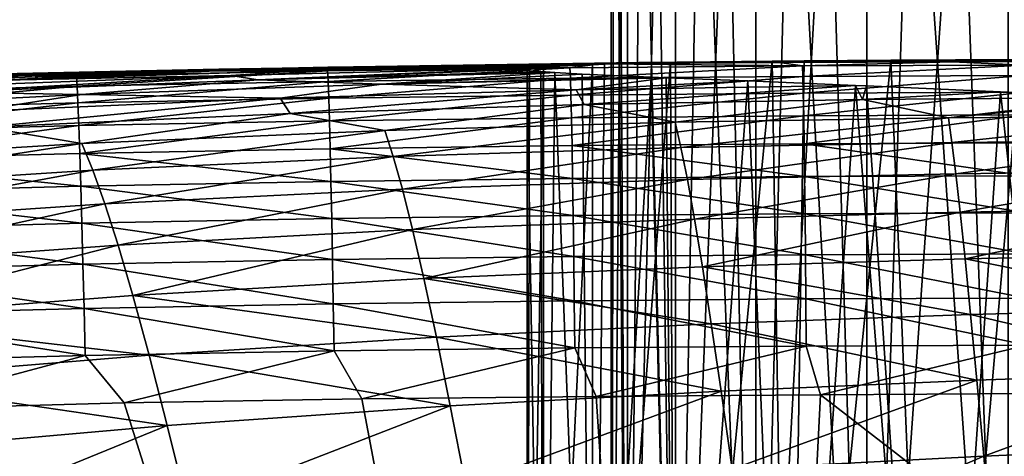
# Model space of a CAD drawing. Header units: metres. Extents: x -104 to 104, y -68 to 90.
# Tile 36 of 256: x -89.51 to -86.58, y 66.91 to 68.21. Entities that reach past the tile are written whole.
import ezdxf

# ---------------------------------------------------------------- set-up
doc = ezdxf.new("R2010")
doc.units = ezdxf.units.M
doc.layers.add('solid_FIT-BATH-153_SW0002', color=7, linetype='CONTINUOUS')

msp = doc.modelspace()

# ---------------------------------------------------------------- linework, layer by layer
at = {"layer": 'solid_FIT-BATH-153_SW0002'}
for points in [[(-87.701981, 65.086777, 1.03829), (-87.737984, 71.086777, 0.519756), (-87.75, 71.086777)], [(-87.75, 65.086777), (-87.75, 71.086777), (-87.737984, 71.086777, -0.519756)], [(-87.701981, 65.086777, 1.03829), (-87.75, 71.086777), (-87.75, 65.086777)], [(-87.75, 65.086777), (-87.737984, 71.086777, -0.519756), (-87.701981, 71.086777, -1.03829)], [(-87.701981, 65.086777, -1.03829), (-87.75, 65.086777), (-87.701981, 71.086777, -1.03829)], [(-87.701981, 65.086777, 1.03829), (-87.701981, 71.086777, 1.03829), (-87.737984, 71.086777, 0.519756)], [(-87.558449, 65.086777, 2.067159), (-87.642082, 71.086777, 1.554492), (-87.701981, 71.086777, 1.03829)], [(-87.701981, 65.086777, 1.03829), (-87.558449, 65.086777, 2.067159), (-87.701981, 71.086777, 1.03829)], [(-87.701981, 65.086777, -1.03829), (-87.701981, 71.086777, -1.03829), (-87.642082, 71.086777, -1.554492)], [(-87.701981, 65.086777, -1.03829), (-87.642082, 71.086777, -1.554492), (-87.558449, 71.086777, -2.067159)], [(-87.558449, 65.086777, -2.067159), (-87.701981, 65.086777, -1.03829), (-87.558449, 71.086777, -2.067159)], [(-87.558449, 65.086777, 2.067159), (-87.558449, 71.086777, 2.067159), (-87.642082, 71.086777, 1.554492)], [(-87.320641, 65.086777, 3.078351), (-87.451256, 71.086777, 2.575375), (-87.558449, 71.086777, 2.067159)], [(-87.558449, 65.086777, 2.067159), (-87.320641, 65.086777, 3.078351), (-87.558449, 71.086777, 2.067159)], [(-87.558449, 65.086777, -2.067159), (-87.558449, 71.086777, -2.067159), (-87.451256, 71.086777, -2.575375)], [(-87.558449, 65.086777, -2.067159), (-87.451256, 71.086777, -2.575375), (-87.320641, 71.086777, -3.078351)], [(-87.320641, 65.086777, -3.078351), (-87.558449, 65.086777, -2.067159), (-87.320641, 71.086777, -3.078351)], [(-87.320641, 65.086777, 3.078351), (-87.320641, 71.086777, 3.078351), (-87.451256, 71.086777, 2.575375)], [(-86.990219, 65.086777, 4.064219), (-87.166832, 71.086777, 3.575082), (-87.320641, 71.086777, 3.078351)], [(-87.320641, 65.086777, 3.078351), (-86.990219, 65.086777, 4.064219), (-87.320641, 71.086777, 3.078351)], [(-87.320641, 65.086777, -3.078351), (-87.320641, 71.086777, -3.078351), (-87.166832, 71.086777, -3.575082)], [(-87.320641, 65.086777, -3.078351), (-87.166832, 71.086777, -3.575082), (-86.990219, 71.086777, -4.064219)], [(-86.990219, 65.086777, -4.064219), (-87.320641, 65.086777, -3.078351), (-86.990219, 71.086777, -4.064219)], [(-86.990219, 65.086777, 4.064219), (-86.990219, 71.086777, 4.064219), (-87.166832, 71.086777, 3.575082)], [(-86.57048, 65.086777, 5.014763), (-86.79129, 71.086777, 4.544438), (-86.990219, 71.086777, 4.064219)], [(-86.990219, 65.086777, 4.064219), (-86.57048, 65.086777, 5.014763), (-86.990219, 71.086777, 4.064219)], [(-86.990219, 65.086777, -4.064219), (-86.990219, 71.086777, -4.064219), (-86.79129, 71.086777, -4.544438)], [(-86.990219, 65.086777, -4.064219), (-86.79129, 71.086777, -4.544438), (-86.57048, 71.086777, -5.014763)], [(-86.57048, 65.086777, -5.014763), (-86.990219, 65.086777, -4.064219), (-86.57048, 71.086777, -5.014763)], [(-86.57048, 65.086777, 5.014763), (-86.57048, 71.086777, 5.014763), (-86.79129, 71.086777, 4.544438)], [(-88.03466, 68.077522, 4.270678), (-87.176743, 68.088089, 4.272838), (-87.271492, 68.087051, 4.02803)], [(-87.734718, 68.08284, 6.357861), (-87.176743, 68.088089, 4.272838), (-88.03466, 68.077522, 4.270678)], [(-88.03466, 68.077522, 4.270678), (-87.271492, 68.087051, 4.02803), (-87.573898, 68.082474, 3.10141)], [(-87.734718, 68.08284, 6.357861), (-86.877541, 68.090385, 6.350169), (-87.176743, 68.088089, 4.272838)], [(-87.666679, 68.082962, 8.55224), (-86.877541, 68.090385, 6.350169), (-87.734718, 68.08284, 6.357861)], [(-86.816536, 68.086327, 13.254406), (-87.68116, 68.080658, 13.257445), (-87.249405, 68.083313, 15.366598)], [(-87.674606, 68.081734, 10.852327), (-87.68116, 68.080658, 13.257445), (-86.816536, 68.086327, 13.254406)], [(-86.812897, 68.087761, 10.847461), (-87.666679, 68.082962, 8.55224), (-87.674606, 68.081734, 10.852327)], [(-86.812897, 68.087761, 10.847461), (-87.674606, 68.081734, 10.852327), (-86.816536, 68.086327, 13.254406)], [(-87.666679, 68.082962, 8.55224), (-86.80851, 68.089439, 8.545747), (-86.877541, 68.090385, 6.350169)], [(-86.812897, 68.087761, 10.847461), (-86.80851, 68.089439, 8.545747), (-87.666679, 68.082962, 8.55224)], [(-87.561035, 65.086777, 3.146936), (-87.573898, 68.082474, 3.10141), (-87.271492, 68.087051, 4.02803)], [(-87.223206, 65.086777, 4.154789), (-87.561035, 65.086777, 3.146936), (-87.271492, 68.087051, 4.02803)], [(-87.223206, 65.086777, 4.154789), (-87.271492, 68.087051, 4.02803), (-87.176743, 68.088089, 4.272838)], [(-86.816536, 68.086327, 13.254406), (-87.249405, 68.083313, 15.366598), (-86.736046, 68.085777, 15.364015)], [(-86.736046, 68.085777, 15.364015), (-87.249405, 68.083313, 15.366598), (-87.18174, 68.073051, 15.510531)], [(-87.223206, 65.086777, 4.154789), (-87.176743, 68.088089, 4.272838), (-86.919449, 68.090263, 4.866731)], [(-86.79422, 65.086777, 5.126136), (-87.223206, 65.086777, 4.154789), (-86.919449, 68.090263, 4.866731)], [(-86.736046, 68.085777, 15.364015), (-87.18174, 68.073051, 15.510531), (-86.52356, 68.075737, 15.506267)], [(-86.877541, 68.090385, 6.350169), (-86.919449, 68.090263, 4.866731), (-87.176743, 68.088089, 4.272838)], [(-86.877541, 68.090385, 6.350169), (-86.535072, 68.092133, 5.616707), (-86.919449, 68.090263, 4.866731)], [(-86.79422, 65.086777, 5.126136), (-86.919449, 68.090263, 4.866731), (-86.535072, 68.092133, 5.616707)], [(-86.877541, 68.090385, 6.350169), (-86.090088, 68.09285, 6.34667), (-86.132484, 68.092842, 6.282137)], [(-86.80851, 68.089439, 8.545747), (-86.090088, 68.09285, 6.34667), (-86.877541, 68.090385, 6.350169)], [(-86.877541, 68.090385, 6.350169), (-86.132484, 68.092842, 6.282137), (-86.535072, 68.092133, 5.616707)], [(-86.024635, 68.088074, 13.251444), (-86.816536, 68.086327, 13.254406), (-86.241432, 68.086967, 15.361603)], [(-86.812897, 68.087761, 10.847461), (-86.816536, 68.086327, 13.254406), (-86.024635, 68.088074, 13.251444)], [(-86.816536, 68.086327, 13.254406), (-86.736046, 68.085777, 15.364015), (-86.241432, 68.086967, 15.361603)], [(-86.02327, 68.089607, 10.842727), (-86.80851, 68.089439, 8.545747), (-86.812897, 68.087761, 10.847461)], [(-86.02327, 68.089607, 10.842727), (-86.812897, 68.087761, 10.847461), (-86.024635, 68.088074, 13.251444)], [(-86.80851, 68.089439, 8.545747), (-86.021629, 68.091423, 8.53946), (-86.090088, 68.09285, 6.34667)], [(-86.02327, 68.089607, 10.842727), (-86.021629, 68.091423, 8.53946), (-86.80851, 68.089439, 8.545747)], [(-86.277618, 65.086777, 6.053692), (-86.79422, 65.086777, 5.126136), (-86.535072, 68.092133, 5.616707)], [(-86.241432, 68.086967, 15.361603), (-86.736046, 68.085777, 15.364015), (-86.52356, 68.075737, 15.506267)], [(-89.887482, 68.026749, 4.288017), (-88.944313, 68.058006, 4.279287), (-89.603172, 68.030251, 2.300568)], [(-89.59446, 68.042084, 6.37367), (-88.944313, 68.058006, 4.279287), (-89.887482, 68.026749, 4.288017)], [(-89.603172, 68.030251, 2.300568), (-88.664429, 68.059982, 2.291385), (-88.879852, 68.04451, 0.411644)], [(-88.944313, 68.058006, 4.279287), (-88.664429, 68.059982, 2.291385), (-89.603172, 68.030251, 2.300568)], [(-89.59446, 68.042084, 6.37367), (-88.645248, 68.067642, 6.365728), (-88.944313, 68.058006, 4.279287)], [(-89.534286, 68.04644, 8.56551), (-88.645248, 68.067642, 6.365728), (-89.59446, 68.042084, 6.37367)], [(-88.602112, 68.068817, 13.260551), (-89.563538, 68.048431, 13.263713), (-88.915878, 68.06337, 15.375933)], [(-89.550346, 68.047569, 10.862267), (-89.563538, 68.048431, 13.263713), (-88.602112, 68.068817, 13.260551)], [(-89.563538, 68.048431, 13.263713), (-89.515434, 68.050499, 15.379693), (-88.915878, 68.06337, 15.375933)], [(-88.592293, 68.06916, 10.857278), (-89.534286, 68.04644, 8.56551), (-89.550346, 68.047569, 10.862267)], [(-88.592293, 68.06916, 10.857278), (-89.550346, 68.047569, 10.862267), (-88.602112, 68.068817, 13.260551)], [(-89.534286, 68.04644, 8.56551), (-88.580376, 68.069489, 8.558854), (-88.645248, 68.067642, 6.365728)], [(-88.592293, 68.06916, 10.857278), (-88.580376, 68.069489, 8.558854), (-89.534286, 68.04644, 8.56551)], [(-88.915878, 68.06337, 15.375933), (-89.515434, 68.050499, 15.379693), (-89.338661, 68.044083, 15.524865)], [(-88.915878, 68.06337, 15.375933), (-89.338661, 68.044083, 15.524865), (-88.592995, 68.058281, 15.519843)], [(-88.592995, 68.058281, 15.519843), (-89.338661, 68.044083, 15.524865), (-89.336769, 68.013138, 15.66506)], [(-88.592995, 68.058281, 15.519843), (-89.336769, 68.013138, 15.66506), (-88.591347, 68.027283, 15.660026)], [(-88.944313, 68.058006, 4.279287), (-88.03466, 68.077522, 4.270678), (-88.664429, 68.059982, 2.291385)], [(-88.645248, 68.067642, 6.365728), (-88.03466, 68.077522, 4.270678), (-88.944313, 68.058006, 4.279287)], [(-88.337494, 68.072662, 15.372486), (-88.915878, 68.06337, 15.375933), (-88.592995, 68.058281, 15.519843)], [(-88.602112, 68.068817, 13.260551), (-88.915878, 68.06337, 15.375933), (-88.337494, 68.072662, 15.372486)], [(-88.800087, 68.031372, -1.368408), (-88.879852, 68.04451, 0.411644), (-87.992737, 68.066063, 0.408709)], [(-88.664429, 68.059982, 2.291385), (-87.992737, 68.066063, 0.408709), (-88.879852, 68.04451, 0.411644)], [(-88.800087, 68.031372, -1.368408), (-87.992737, 68.066063, 0.408709), (-88, 68.063248, 0.000013)], [(-87.959373, 68.056793, -0.965786), (-88.800087, 68.031372, -1.368408), (-88, 68.063248, 0.000013)], [(-87.959373, 68.056793, -0.965786), (-87.917831, 68.053703, -1.372267), (-88.800087, 68.031372, -1.368408)], [(-88.664429, 68.059982, 2.291385), (-87.769722, 68.077934, 2.289842), (-87.806038, 68.076836, 2.103221)], [(-88.03466, 68.077522, 4.270678), (-87.769722, 68.077934, 2.289842), (-88.664429, 68.059982, 2.291385)], [(-88.664429, 68.059982, 2.291385), (-87.806038, 68.076836, 2.103221), (-87.951065, 68.070374, 1.059783)], [(-88.664429, 68.059982, 2.291385), (-87.951065, 68.070374, 1.059783), (-87.992737, 68.066063, 0.408709)], [(-88.645248, 68.067642, 6.365728), (-87.734718, 68.08284, 6.357861), (-88.03466, 68.077522, 4.270678)], [(-88.580376, 68.069489, 8.558854), (-87.734718, 68.08284, 6.357861), (-88.645248, 68.067642, 6.365728)], [(-87.68116, 68.080658, 13.257445), (-88.602112, 68.068817, 13.260551), (-87.781616, 68.079124, 15.369385)], [(-88.592293, 68.06916, 10.857278), (-88.602112, 68.068817, 13.260551), (-87.68116, 68.080658, 13.257445)], [(-88.602112, 68.068817, 13.260551), (-88.337494, 68.072662, 15.372486), (-87.781616, 68.079124, 15.369385)], [(-88.337494, 68.072662, 15.372486), (-88.592995, 68.058281, 15.519843), (-87.872787, 68.067574, 15.515061)], [(-87.872787, 68.067574, 15.515061), (-88.592995, 68.058281, 15.519843), (-88.591347, 68.027283, 15.660026)], [(-87.674606, 68.081734, 10.852327), (-88.580376, 68.069489, 8.558854), (-88.592293, 68.06916, 10.857278)], [(-87.674606, 68.081734, 10.852327), (-88.592293, 68.06916, 10.857278), (-87.68116, 68.080658, 13.257445)], [(-87.872787, 68.067574, 15.515061), (-88.591347, 68.027283, 15.660026), (-87.871346, 68.036545, 15.655241)], [(-88.580376, 68.069489, 8.558854), (-87.666679, 68.082962, 8.55224), (-87.734718, 68.08284, 6.357861)], [(-87.674606, 68.081734, 10.852327), (-87.666679, 68.082962, 8.55224), (-88.580376, 68.069489, 8.558854)], [(-87.781616, 68.079124, 15.369385), (-88.337494, 68.072662, 15.372486), (-87.872787, 68.067574, 15.515061)], [(-88.03466, 68.077522, 4.270678), (-87.573898, 68.082474, 3.10141), (-87.769722, 68.077934, 2.289842)], [(-88, 65.086777), (-87.992737, 68.066063, 0.408709), (-87.951065, 68.070374, 1.059783)], [(-87.950798, 65.086777, 1.062306), (-88, 65.086777), (-87.951065, 68.070374, 1.059783)], [(-88, 65.086777), (-88, 68.063248, 0.000013), (-87.992737, 68.066063, 0.408709)], [(-87.950798, 65.086777, -1.0623), (-87.959373, 68.056793, -0.965786), (-88, 68.063248, 0.000013)], [(-87.950798, 65.086777, -1.0623), (-88, 68.063248, 0.000013), (-88, 65.086777)], [(-87.950798, 65.086777, -1.0623), (-87.917831, 68.053703, -1.372267), (-87.959373, 68.056793, -0.965786)], [(-87.950798, 65.086777, 1.062306), (-87.951065, 68.070374, 1.059783), (-87.806038, 68.076836, 2.103221)], [(-87.804131, 65.086777, 2.113047), (-87.950798, 65.086777, 1.062306), (-87.806038, 68.076836, 2.103221)], [(-87.781616, 68.079124, 15.369385), (-87.872787, 68.067574, 15.515061), (-87.18174, 68.073051, 15.510531)], [(-87.18174, 68.073051, 15.510531), (-87.872787, 68.067574, 15.515061), (-87.871346, 68.036545, 15.655241)], [(-87.18174, 68.073051, 15.510531), (-87.871346, 68.036545, 15.655241), (-87.180458, 68.041992, 15.650715)], [(-87.804131, 65.086777, 2.113047), (-87.806038, 68.076836, 2.103221), (-87.769722, 68.077934, 2.289842)], [(-87.804131, 65.086777, 2.113047), (-87.769722, 68.077934, 2.289842), (-87.573898, 68.082474, 3.10141)], [(-87.561035, 65.086777, 3.146936), (-87.804131, 65.086777, 2.113047), (-87.573898, 68.082474, 3.10141)], [(-87.249405, 68.083313, 15.366598), (-87.781616, 68.079124, 15.369385), (-87.18174, 68.073051, 15.510531)], [(-87.68116, 68.080658, 13.257445), (-87.781616, 68.079124, 15.369385), (-87.249405, 68.083313, 15.366598)], [(-86.52356, 68.075737, 15.506267), (-87.18174, 68.073051, 15.510531), (-87.180458, 68.041992, 15.650715)], [(-86.52356, 68.075737, 15.506267), (-87.180458, 68.041992, 15.650715), (-86.522392, 68.044655, 15.646461)], [(-89.515434, 68.050499, 15.379693), (-90.106133, 68.023415, 15.530127), (-89.338661, 68.044083, 15.524865)], [(-89.338661, 68.044083, 15.524865), (-90.106133, 68.023415, 15.530127), (-90.103928, 67.992523, 15.670344)], [(-89.338661, 68.044083, 15.524865), (-90.103928, 67.992523, 15.670344), (-89.336769, 68.013138, 15.66506)], [(-89.727028, 67.995598, -1.359774), (-89.812332, 68.009743, 0.420754), (-88.879852, 68.04451, 0.411644)], [(-89.603172, 68.030251, 2.300568), (-88.879852, 68.04451, 0.411644), (-89.812332, 68.009743, 0.420754)], [(-88.800087, 68.031372, -1.368408), (-89.727028, 67.995598, -1.359774), (-88.879852, 68.04451, 0.411644)], [(-89.322884, 67.988297, -3.041713), (-89.727028, 67.995598, -1.359774), (-88.800087, 68.031372, -1.368408)], [(-88.591347, 68.027283, 15.660026), (-89.336769, 68.013138, 15.66506), (-89.334518, 67.963303, 15.797148)], [(-88.591347, 68.027283, 15.660026), (-89.334518, 67.963303, 15.797148), (-88.589485, 67.977409, 15.792098)], [(-88.432945, 68.019379, -3.049062), (-89.322884, 67.988297, -3.041713), (-88.800087, 68.031372, -1.368408)], [(-88.432945, 68.019379, -3.049062), (-88.800087, 68.031372, -1.368408), (-87.917831, 68.053703, -1.372267)], [(-87.871346, 68.036545, 15.655241), (-88.591347, 68.027283, 15.660026), (-88.589485, 67.977409, 15.792098)], [(-87.871346, 68.036545, 15.655241), (-88.589485, 67.977409, 15.792098), (-87.869789, 67.986626, 15.787306)], [(-87.836502, 68.049156, -1.932297), (-88.432945, 68.019379, -3.049062), (-87.917831, 68.053703, -1.372267)], [(-87.836502, 68.049156, -1.932297), (-87.630943, 68.040054, -2.890001), (-88.432945, 68.019379, -3.049062)], [(-87.630943, 68.040054, -2.890001), (-87.586937, 68.038208, -3.05447), (-88.432945, 68.019379, -3.049062)], [(-87.854202, 68.001724, -4.630414), (-88.432945, 68.019379, -3.049062), (-87.586937, 68.038208, -3.05447)], [(-87.950798, 65.086777, -1.0623), (-87.804131, 65.086777, -2.113036), (-87.917831, 68.053703, -1.372267)], [(-87.804131, 65.086777, -2.113036), (-87.836502, 68.049156, -1.932297), (-87.917831, 68.053703, -1.372267)], [(-87.180458, 68.041992, 15.650715), (-87.871346, 68.036545, 15.655241), (-87.869789, 67.986626, 15.787306)], [(-87.180458, 68.041992, 15.650715), (-87.869789, 67.986626, 15.787306), (-87.179146, 67.99205, 15.782782)], [(-87.343857, 68.028503, -3.828933), (-87.854202, 68.001724, -4.630414), (-87.586937, 68.038208, -3.05447)], [(-87.343857, 68.028503, -3.828933), (-87.023773, 68.015343, -4.636826), (-87.854202, 68.001724, -4.630414)], [(-87.804131, 65.086777, -2.113036), (-87.630943, 68.040054, -2.890001), (-87.836502, 68.049156, -1.932297)], [(-87.804131, 65.086777, -2.113036), (-87.561035, 65.086777, -3.146923), (-87.630943, 68.040054, -2.890001)], [(-87.561035, 65.086777, -3.146923), (-87.586937, 68.038208, -3.05447), (-87.630943, 68.040054, -2.890001)], [(-87.561035, 65.086777, -3.146923), (-87.343857, 68.028503, -3.828933), (-87.586937, 68.038208, -3.05447)], [(-87.561035, 65.086777, -3.146923), (-87.223213, 65.086777, -4.154774), (-87.343857, 68.028503, -3.828933)], [(-87.223213, 65.086777, -4.154774), (-87.023773, 68.015343, -4.636826), (-87.343857, 68.028503, -3.828933)], [(-86.522392, 68.044655, 15.646461), (-87.180458, 68.041992, 15.650715), (-87.179146, 67.99205, 15.782782)], [(-86.522392, 68.044655, 15.646461), (-87.179146, 67.99205, 15.782782), (-86.521255, 67.99469, 15.778534)], [(-89.336769, 68.013138, 15.66506), (-90.103928, 67.992523, 15.670344), (-90.101212, 67.942741, 15.802459)], [(-89.336769, 68.013138, 15.66506), (-90.101212, 67.942741, 15.802459), (-89.334518, 67.963303, 15.797148)], [(-88.734077, 67.976952, -4.624763), (-89.322884, 67.988297, -3.041713), (-88.432945, 68.019379, -3.049062)], [(-87.854202, 68.001724, -4.630414), (-88.734077, 67.976952, -4.624763), (-88.432945, 68.019379, -3.049062)], [(-88.703743, 67.932068, -6.106303), (-88.734077, 67.976952, -4.624763), (-87.854202, 68.001724, -4.630414)], [(-87.830551, 67.958214, -6.110184), (-88.703743, 67.932068, -6.106303), (-87.854202, 68.001724, -4.630414)], [(-87.830551, 67.958214, -6.110184), (-87.854202, 68.001724, -4.630414), (-87.023773, 68.015343, -4.636826)], [(-87.003555, 67.972984, -6.113), (-87.830551, 67.958214, -6.110184), (-87.023773, 68.015343, -4.636826)], [(-87.223213, 65.086777, -4.154774), (-86.794228, 65.086777, -5.12612), (-87.023773, 68.015343, -4.636826)], [(-86.991791, 68.013977, -4.708754), (-87.003555, 67.972984, -6.113), (-87.023773, 68.015343, -4.636826)], [(-86.794228, 65.086777, -5.12612), (-86.991791, 68.013977, -4.708754), (-87.023773, 68.015343, -4.636826)], [(-86.991791, 68.013977, -4.708754), (-86.593239, 67.996483, -5.511492), (-87.003555, 67.972984, -6.113)], [(-86.794228, 65.086777, -5.12612), (-86.593239, 67.996483, -5.511492), (-86.991791, 68.013977, -4.708754)], [(-89.322884, 67.988297, -3.041713), (-90.240089, 67.942123, -3.033698), (-89.727028, 67.995598, -1.359774)], [(-89.64875, 67.937897, -4.618196), (-90.240089, 67.942123, -3.033698), (-89.322884, 67.988297, -3.041713)], [(-88.734077, 67.976952, -4.624763), (-89.64875, 67.937897, -4.618196), (-89.322884, 67.988297, -3.041713)], [(-89.611717, 67.89122, -6.101276), (-89.64875, 67.937897, -4.618196), (-88.734077, 67.976952, -4.624763)], [(-88.703743, 67.932068, -6.106303), (-89.611717, 67.89122, -6.101276), (-88.734077, 67.976952, -4.624763)], [(-88.589485, 67.977409, 15.792098), (-89.334518, 67.963303, 15.797148), (-89.331955, 67.896088, 15.919601)], [(-88.589485, 67.977409, 15.792098), (-89.331955, 67.896088, 15.919601), (-88.587425, 67.910156, 15.914533)], [(-87.869789, 67.986626, 15.787306), (-88.589485, 67.977409, 15.792098), (-88.587425, 67.910156, 15.914533)], [(-87.869789, 67.986626, 15.787306), (-88.587425, 67.910156, 15.914533), (-87.868134, 67.919342, 15.909731)], [(-87.179146, 67.99205, 15.782782), (-87.869789, 67.986626, 15.787306), (-87.868134, 67.919342, 15.909731)], [(-87.179146, 67.99205, 15.782782), (-87.868134, 67.919342, 15.909731), (-87.177811, 67.924736, 15.905205)], [(-87.560341, 67.905602, -7.495686), (-87.830551, 67.958214, -6.110184), (-87.003555, 67.972984, -6.113)], [(-86.748161, 67.918976, -7.49578), (-87.560341, 67.905602, -7.495686), (-87.003555, 67.972984, -6.113)], [(-86.521255, 67.99469, 15.778534), (-87.179146, 67.99205, 15.782782), (-87.177811, 67.924736, 15.905205)], [(-86.521255, 67.99469, 15.778534), (-87.177811, 67.924736, 15.905205), (-86.520149, 67.927353, 15.900961)], [(-86.593239, 67.996483, -5.511492), (-86.236946, 67.979546, -6.118977), (-87.003555, 67.972984, -6.113)], [(-86.748161, 67.918976, -7.49578), (-87.003555, 67.972984, -6.113), (-86.236946, 67.979546, -6.118977)], [(-86.794228, 65.086777, -5.12612), (-86.277634, 65.086777, -6.053678), (-86.593239, 67.996483, -5.511492)], [(-86.175591, 67.976517, -6.215538), (-86.748161, 67.918976, -7.49578), (-86.236946, 67.979546, -6.118977)], [(-86.175591, 67.976517, -6.215538), (-85.998169, 67.925011, -7.494786), (-86.748161, 67.918976, -7.49578)], [(-86.277634, 65.086777, -6.053678), (-86.236946, 67.979546, -6.118977), (-86.593239, 67.996483, -5.511492)], [(-89.334518, 67.963303, 15.797148), (-90.101212, 67.942741, 15.802459), (-90.098022, 67.87558, 15.924942)], [(-89.334518, 67.963303, 15.797148), (-90.098022, 67.87558, 15.924942), (-89.331955, 67.896088, 15.919601)], [(-88.422722, 67.88134, -7.494323), (-88.703743, 67.932068, -6.106303), (-87.830551, 67.958214, -6.110184)], [(-87.560341, 67.905602, -7.495686), (-88.422722, 67.88134, -7.494323), (-87.830551, 67.958214, -6.110184)], [(-89.323547, 67.842667, -7.491527), (-89.611717, 67.89122, -6.101276), (-88.703743, 67.932068, -6.106303)], [(-88.587425, 67.910156, 15.914533), (-89.331955, 67.896088, 15.919601), (-89.329132, 67.813004, 16.030895)], [(-88.587425, 67.910156, 15.914533), (-89.329132, 67.813004, 16.030895), (-88.58522, 67.827034, 16.025803)], [(-88.422722, 67.88134, -7.494323), (-89.323547, 67.842667, -7.491527), (-88.703743, 67.932068, -6.106303)], [(-87.868134, 67.919342, 15.909731), (-88.587425, 67.910156, 15.914533), (-88.58522, 67.827034, 16.025803)], [(-87.868134, 67.919342, 15.909731), (-88.58522, 67.827034, 16.025803), (-87.866432, 67.836182, 16.020988)], [(-87.177811, 67.924736, 15.905205), (-87.868134, 67.919342, 15.909731), (-87.866432, 67.836182, 16.020988)], [(-87.177811, 67.924736, 15.905205), (-87.866432, 67.836182, 16.020988), (-87.176491, 67.841553, 16.016457)], [(-87.542725, 67.830292, -8.788316), (-87.560341, 67.905602, -7.495686), (-86.748161, 67.918976, -7.49578)], [(-86.737457, 67.845337, -8.785501), (-87.542725, 67.830292, -8.788316), (-86.748161, 67.918976, -7.49578)], [(-86.520149, 67.927353, 15.900961), (-87.177811, 67.924736, 15.905205), (-87.176491, 67.841553, 16.016457)], [(-86.520149, 67.927353, 15.900961), (-87.176491, 67.841553, 16.016457), (-86.519104, 67.844147, 16.012215)], [(-86.737457, 67.845337, -8.785501), (-86.748161, 67.918976, -7.49578), (-85.998169, 67.925011, -7.494786)], [(-85.993355, 67.852798, -8.781367), (-86.737457, 67.845337, -8.785501), (-85.998169, 67.925011, -7.494786)], [(-89.323547, 67.842667, -7.491527), (-90.252586, 67.78627, -7.487253), (-89.611717, 67.89122, -6.101276)], [(-89.331955, 67.896088, 15.919601), (-90.098022, 67.87558, 15.924942), (-90.094444, 67.792549, 16.036266)], [(-89.331955, 67.896088, 15.919601), (-90.094444, 67.792549, 16.036266), (-89.329132, 67.813004, 16.030895)], [(-89.290527, 67.76313, -8.789032), (-89.323547, 67.842667, -7.491527), (-88.422722, 67.88134, -7.494323)], [(-88.397537, 67.80407, -8.789566), (-89.290527, 67.76313, -8.789032), (-88.422722, 67.88134, -7.494323)], [(-88.397537, 67.80407, -8.789566), (-88.422722, 67.88134, -7.494323), (-87.560341, 67.905602, -7.495686)], [(-87.542725, 67.830292, -8.788316), (-88.397537, 67.80407, -8.789566), (-87.560341, 67.905602, -7.495686)], [(-86.725769, 67.75248, -9.985604), (-86.737457, 67.845337, -8.785501), (-85.993355, 67.852798, -8.781367)], [(-85.988129, 67.761894, -9.977787), (-86.725769, 67.75248, -9.985604), (-85.993355, 67.852798, -8.781367)], [(-90.211685, 67.704178, -8.78664), (-90.252586, 67.78627, -7.487253), (-89.323547, 67.842667, -7.491527)], [(-89.290527, 67.76313, -8.789032), (-90.211685, 67.704178, -8.78664), (-89.323547, 67.842667, -7.491527)], [(-88.58522, 67.827034, 16.025803), (-89.329132, 67.813004, 16.030895), (-88.582924, 67.729546, 16.124384)], [(-87.866432, 67.836182, 16.020988), (-88.58522, 67.827034, 16.025803), (-87.864716, 67.73867, 16.119553)], [(-88.58522, 67.827034, 16.025803), (-88.582924, 67.729546, 16.124384), (-87.864716, 67.73867, 16.119553)], [(-88.370148, 67.706673, -9.996005), (-88.397537, 67.80407, -8.789566), (-87.542725, 67.830292, -8.788316)], [(-87.523529, 67.735275, -9.991778), (-88.370148, 67.706673, -9.996005), (-87.542725, 67.830292, -8.788316)], [(-87.176491, 67.841553, 16.016457), (-87.866432, 67.836182, 16.020988), (-87.175217, 67.744011, 16.115013)], [(-87.866432, 67.836182, 16.020988), (-87.864716, 67.73867, 16.119553), (-87.175217, 67.744011, 16.115013)], [(-87.523529, 67.735275, -9.991778), (-87.542725, 67.830292, -8.788316), (-86.737457, 67.845337, -8.785501)], [(-86.725769, 67.75248, -9.985604), (-87.523529, 67.735275, -9.991778), (-86.737457, 67.845337, -8.785501)], [(-86.519104, 67.844147, 16.012215), (-87.176491, 67.841553, 16.016457), (-86.51815, 67.746574, 16.110767)], [(-87.176491, 67.841553, 16.016457), (-87.175217, 67.744011, 16.115013), (-86.51815, 67.746574, 16.110767)], [(-89.329132, 67.813004, 16.030895), (-90.094444, 67.792549, 16.036266), (-89.326126, 67.715561, 16.129499)], [(-90.094444, 67.792549, 16.036266), (-90.090553, 67.695152, 16.134905), (-89.326126, 67.715561, 16.129499)], [(-89.329132, 67.813004, 16.030895), (-89.326126, 67.715561, 16.129499), (-88.582924, 67.729546, 16.124384)], [(-89.254616, 67.663109, -9.998011), (-89.290527, 67.76313, -8.789032), (-88.397537, 67.80407, -8.789566)], [(-88.370148, 67.706673, -9.996005), (-89.254616, 67.663109, -9.998011), (-88.397537, 67.80407, -8.789566)], [(-90.16716, 67.601334, -9.997698), (-90.211685, 67.704178, -8.78664), (-89.290527, 67.76313, -8.789032)], [(-89.254616, 67.663109, -9.998011), (-90.16716, 67.601334, -9.997698), (-89.290527, 67.76313, -8.789032)], [(-87.864716, 67.73867, 16.119553), (-88.582924, 67.729546, 16.124384), (-87.863014, 67.628304, 16.203897)], [(-88.34008, 67.586487, -11.116505), (-88.370148, 67.706673, -9.996005), (-87.523529, 67.735275, -9.991778)], [(-87.502396, 67.617996, -11.109061), (-88.34008, 67.586487, -11.116505), (-87.523529, 67.735275, -9.991778)], [(-87.175217, 67.744011, 16.115013), (-87.864716, 67.73867, 16.119553), (-87.174011, 67.633614, 16.199345)], [(-87.864716, 67.73867, 16.119553), (-87.863014, 67.628304, 16.203897), (-87.174011, 67.633614, 16.199345)], [(-87.502396, 67.617996, -11.109061), (-87.523529, 67.735275, -9.991778), (-86.725769, 67.75248, -9.985604)], [(-86.71286, 67.637939, -11.099206), (-87.502396, 67.617996, -11.109061), (-86.725769, 67.75248, -9.985604)], [(-86.51815, 67.746574, 16.110767), (-87.175217, 67.744011, 16.115013), (-86.517296, 67.636162, 16.195093)], [(-87.175217, 67.744011, 16.115013), (-87.174011, 67.633614, 16.199345), (-86.517296, 67.636162, 16.195093)], [(-86.71286, 67.637939, -11.099206), (-86.725769, 67.75248, -9.985604), (-85.988129, 67.761894, -9.977787)], [(-85.982376, 67.649925, -11.087296), (-86.71286, 67.637939, -11.099206), (-85.988129, 67.761894, -9.977787)], [(-89.326126, 67.715561, 16.129499), (-90.090553, 67.695152, 16.134905), (-89.322975, 67.605263, 16.213888)], [(-88.582924, 67.729546, 16.124384), (-89.326126, 67.715561, 16.129499), (-88.580582, 67.619217, 16.208746)], [(-89.326126, 67.715561, 16.129499), (-89.322975, 67.605263, 16.213888), (-88.580582, 67.619217, 16.208746)], [(-89.215225, 67.539886, -11.121212), (-89.254616, 67.663109, -9.998011), (-88.370148, 67.706673, -9.996005)], [(-88.34008, 67.586487, -11.116505), (-89.215225, 67.539886, -11.121212), (-88.370148, 67.706673, -9.996005)], [(-88.582924, 67.729546, 16.124384), (-88.580582, 67.619217, 16.208746), (-87.863014, 67.628304, 16.203897)], [(-90.090553, 67.695152, 16.134905), (-90.086411, 67.584892, 16.219328), (-89.322975, 67.605263, 16.213888)], [(-90.118279, 67.474998, -11.123072), (-90.16716, 67.601334, -9.997698), (-89.254616, 67.663109, -9.998011)], [(-89.215225, 67.539886, -11.121212), (-90.118279, 67.474998, -11.123072), (-89.254616, 67.663109, -9.998011)], [(-86.698395, 67.499199, -12.129507), (-86.71286, 67.637939, -11.099206), (-85.982376, 67.649925, -11.087296)], [(-85.975883, 67.514496, -12.113267), (-86.698395, 67.499199, -12.129507), (-85.982376, 67.649925, -11.087296)], [(-88.580582, 67.619217, 16.208746), (-89.322975, 67.605263, 16.213888), (-88.578201, 67.497536, 16.277365)], [(-87.863014, 67.628304, 16.203897), (-88.580582, 67.619217, 16.208746), (-87.861343, 67.506599, 16.272495)], [(-88.580582, 67.619217, 16.208746), (-88.578201, 67.497536, 16.277365), (-87.861343, 67.506599, 16.272495)], [(-88.306747, 67.440834, -12.153956), (-88.34008, 67.586487, -11.116505), (-87.502396, 67.617996, -11.109061)], [(-87.478874, 67.475822, -12.143206), (-88.306747, 67.440834, -12.153956), (-87.502396, 67.617996, -11.109061)], [(-87.174011, 67.633614, 16.199345), (-87.863014, 67.628304, 16.203897), (-87.172882, 67.511887, 16.267929)], [(-87.863014, 67.628304, 16.203897), (-87.861343, 67.506599, 16.272495), (-87.172882, 67.511887, 16.267929)], [(-87.478874, 67.475822, -12.143206), (-87.502396, 67.617996, -11.109061), (-86.71286, 67.637939, -11.099206)], [(-86.698395, 67.499199, -12.129507), (-87.478874, 67.475822, -12.143206), (-86.71286, 67.637939, -11.099206)], [(-86.517296, 67.636162, 16.195093), (-87.174011, 67.633614, 16.199345), (-86.516556, 67.514404, 16.263664)], [(-87.174011, 67.633614, 16.199345), (-87.172882, 67.511887, 16.267929), (-86.516556, 67.514404, 16.263664)], [(-89.322975, 67.605263, 16.213888), (-90.086411, 67.584892, 16.219328), (-89.31971, 67.483612, 16.282534)], [(-89.322975, 67.605263, 16.213888), (-89.31971, 67.483612, 16.282534), (-88.578201, 67.497536, 16.277365)], [(-90.086411, 67.584892, 16.219328), (-90.082062, 67.46328, 16.288008), (-89.31971, 67.483612, 16.282534)], [(-89.171623, 67.390739, -12.161397), (-89.215225, 67.539886, -11.121212), (-88.34008, 67.586487, -11.116505)], [(-88.306747, 67.440834, -12.153956), (-89.171623, 67.390739, -12.161397), (-88.34008, 67.586487, -11.116505)], [(-90.064194, 67.322418, -12.16541), (-90.118279, 67.474998, -11.123072), (-89.215225, 67.539886, -11.121212)], [(-89.171623, 67.390739, -12.161397), (-90.064194, 67.322418, -12.16541), (-89.215225, 67.539886, -11.121212)], [(-87.861343, 67.506599, 16.272495), (-88.578201, 67.497536, 16.277365), (-87.859711, 67.375053, 16.323822)], [(-87.172882, 67.511887, 16.267929), (-87.861343, 67.506599, 16.272495), (-87.171829, 67.380318, 16.319235)], [(-87.861343, 67.506599, 16.272495), (-87.859711, 67.375053, 16.323822), (-87.171829, 67.380318, 16.319235)], [(-86.516556, 67.514404, 16.263664), (-87.172882, 67.511887, 16.267929), (-86.515915, 67.38282, 16.314955)], [(-87.172882, 67.511887, 16.267929), (-87.171829, 67.380318, 16.319235), (-86.515915, 67.38282, 16.314955)], [(-85.968483, 67.35321, -13.059064), (-86.698395, 67.499199, -12.129507), (-85.975883, 67.514496, -12.113267)], [(-89.31971, 67.483612, 16.282534), (-90.082062, 67.46328, 16.288008), (-89.31636, 67.352119, 16.33391)], [(-88.578201, 67.497536, 16.277365), (-89.31971, 67.483612, 16.282534), (-88.575806, 67.36602, 16.328714)], [(-89.31971, 67.483612, 16.282534), (-89.31636, 67.352119, 16.33391), (-88.575806, 67.36602, 16.328714)], [(-88.578201, 67.497536, 16.277365), (-88.575806, 67.36602, 16.328714), (-87.859711, 67.375053, 16.323822)], [(-87.452568, 67.306168, -13.09725), (-88.306747, 67.440834, -12.153956), (-87.478874, 67.475822, -12.143206)], [(-86.682106, 67.33374, -13.079708), (-87.478874, 67.475822, -12.143206), (-86.698395, 67.499199, -12.129507)], [(-86.682106, 67.33374, -13.079708), (-87.452568, 67.306168, -13.09725), (-87.478874, 67.475822, -12.143206)], [(-85.968483, 67.35321, -13.059064), (-86.682106, 67.33374, -13.079708), (-86.698395, 67.499199, -12.129507)], [(-90.082062, 67.46328, 16.288008), (-90.077538, 67.331825, 16.339417), (-89.31636, 67.352119, 16.33391)], [(-88.269615, 67.267029, -13.111254), (-89.171623, 67.390739, -12.161397), (-88.306747, 67.440834, -12.153956)], [(-87.452568, 67.306168, -13.09725), (-88.269615, 67.267029, -13.111254), (-88.306747, 67.440834, -12.153956)], [(-89.123161, 67.212929, -13.121327), (-90.064194, 67.322418, -12.16541), (-89.171623, 67.390739, -12.161397)], [(-88.269615, 67.267029, -13.111254), (-89.123161, 67.212929, -13.121327), (-89.171623, 67.390739, -12.161397)], [(-86.515915, 67.38282, 16.314955), (-87.171829, 67.380318, 16.319235), (-86.515366, 67.24292, 16.347439)], [(-88.575806, 67.36602, 16.328714), (-89.31636, 67.352119, 16.33391), (-88.573402, 67.226173, 16.361265)], [(-87.859711, 67.375053, 16.323822), (-88.575806, 67.36602, 16.328714), (-87.858109, 67.235191, 16.356348)], [(-88.575806, 67.36602, 16.328714), (-88.573402, 67.226173, 16.361265), (-87.858109, 67.235191, 16.356348)], [(-87.171829, 67.380318, 16.319235), (-87.859711, 67.375053, 16.323822), (-87.170853, 67.240433, 16.351738)], [(-87.859711, 67.375053, 16.323822), (-87.858109, 67.235191, 16.356348), (-87.170853, 67.240433, 16.351738)], [(-87.171829, 67.380318, 16.319235), (-87.170853, 67.240433, 16.351738), (-86.515366, 67.24292, 16.347439)], [(-89.31636, 67.352119, 16.33391), (-90.077538, 67.331825, 16.339417), (-89.31295, 67.212296, 16.366489)], [(-90.077538, 67.331825, 16.339417), (-90.072891, 67.192032, 16.372028), (-89.31295, 67.212296, 16.366489)], [(-89.31636, 67.352119, 16.33391), (-89.31295, 67.212296, 16.366489), (-88.573402, 67.226173, 16.361265)], [(-86.663727, 67.139069, -13.953004), (-87.452568, 67.306168, -13.09725), (-86.682106, 67.33374, -13.079708)], [(-85.960045, 67.163666, -13.928054), (-86.682106, 67.33374, -13.079708), (-85.968483, 67.35321, -13.059064)], [(-85.960045, 67.163666, -13.928054), (-86.663727, 67.139069, -13.953004), (-86.682106, 67.33374, -13.079708)], [(-89.123161, 67.212929, -13.121327), (-90.004097, 67.140831, -13.127357), (-90.064194, 67.322418, -12.16541)], [(-87.423103, 67.106422, -13.974232), (-88.269615, 67.267029, -13.111254), (-87.452568, 67.306168, -13.09725)], [(-86.663727, 67.139069, -13.953004), (-87.423103, 67.106422, -13.974232), (-87.452568, 67.306168, -13.09725)], [(-88.228195, 67.062401, -13.991284), (-89.123161, 67.212929, -13.121327), (-88.269615, 67.267029, -13.111254)], [(-87.423103, 67.106422, -13.974232), (-88.228195, 67.062401, -13.991284), (-88.269615, 67.267029, -13.111254)], [(-87.170853, 67.240433, 16.351738), (-87.858109, 67.235191, 16.356348), (-87.794945, 67.090759, 16.368109)], [(-87.170853, 67.240433, 16.351738), (-87.794945, 67.090759, 16.368109), (-87.12825, 67.095657, 16.363617)], [(-86.515366, 67.24292, 16.347439), (-87.170853, 67.240433, 16.351738), (-87.12825, 67.095657, 16.363617)], [(-86.515366, 67.24292, 16.347439), (-87.12825, 67.095657, 16.363617), (-86.495682, 67.099045, 16.359432)], [(-89.31295, 67.212296, 16.366489), (-90.072891, 67.192032, 16.372028), (-89.912704, 67.051979, 16.383133)], [(-89.069199, 67.003723, -14.003759), (-90.004097, 67.140831, -13.127357), (-89.123161, 67.212929, -13.121327)], [(-89.31295, 67.212296, 16.366489), (-89.912704, 67.051979, 16.383133), (-89.197113, 67.070999, 16.377899)], [(-88.573402, 67.226173, 16.361265), (-89.31295, 67.212296, 16.366489), (-89.197113, 67.070999, 16.377899)], [(-88.573402, 67.226173, 16.361265), (-89.197113, 67.070999, 16.377899), (-88.491005, 67.083565, 16.372898)], [(-88.228195, 67.062401, -13.991284), (-89.069199, 67.003723, -14.003759), (-89.123161, 67.212929, -13.121327)], [(-87.858109, 67.235191, 16.356348), (-88.573402, 67.226173, 16.361265), (-88.491005, 67.083565, 16.372898)], [(-87.858109, 67.235191, 16.356348), (-88.491005, 67.083565, 16.372898), (-87.794945, 67.090759, 16.368109)], [(-86.643021, 66.912781, -14.752322), (-86.663727, 67.139069, -13.953004), (-85.960045, 67.163666, -13.928054)], [(-85.950439, 66.943558, -14.723465), (-86.643021, 66.912781, -14.752322), (-85.960045, 67.163666, -13.928054)], [(-89.069199, 67.003723, -14.003759), (-89.937218, 66.927483, -14.011557), (-90.004097, 67.140831, -13.127357)], [(-87.390106, 66.874138, -14.776809), (-87.423103, 67.106422, -13.974232), (-86.663727, 67.139069, -13.953004)], [(-86.643021, 66.912781, -14.752322), (-87.390106, 66.874138, -14.776809), (-86.663727, 67.139069, -13.953004)], [(-87.794945, 67.090759, 16.368109), (-88.491005, 67.083565, 16.372898), (-87.416382, 61.410892, 16.429518)], [(-88.181992, 66.824471, -14.796474), (-88.228195, 67.062401, -13.991284), (-87.423103, 67.106422, -13.974232)], [(-87.390106, 66.874138, -14.776809), (-88.181992, 66.824471, -14.796474), (-87.423103, 67.106422, -13.974232)], [(-87.12825, 67.095657, 16.363617), (-87.794945, 67.090759, 16.368109), (-87.416382, 61.410892, 16.429518)], [(-87.12825, 67.095657, 16.363617), (-87.416382, 61.410892, 16.429518), (-79.796638, 61.421616, 16.370804)], [(-86.495682, 67.099045, 16.359432), (-87.12825, 67.095657, 16.363617), (-79.796638, 61.421616, 16.370804)], [(-89.197113, 67.070999, 16.377899), (-89.912704, 67.051979, 16.383133), (-87.416382, 61.410892, 16.429518)], [(-88.491005, 67.083565, 16.372898), (-89.197113, 67.070999, 16.377899), (-87.416382, 61.410892, 16.429518)], [(-89.009125, 66.760674, -14.810921), (-89.069199, 67.003723, -14.003759), (-88.228195, 67.062401, -13.991284)], [(-88.181992, 66.824471, -14.796474), (-89.009125, 66.760674, -14.810921), (-88.228195, 67.062401, -13.991284)], [(-89.912704, 67.051979, 16.383133), (-90.640015, 67.027451, 16.388609), (-87.416382, 61.410892, 16.429518)], [(-90.640015, 67.027451, 16.388609), (-91.349533, 66.996109, 16.394138), (-87.416382, 61.410892, 16.429518)], [(-89.862823, 66.679947, -14.820081), (-89.937218, 66.927483, -14.011557), (-89.069199, 67.003723, -14.003759)], [(-89.009125, 66.760674, -14.810921), (-89.862823, 66.679947, -14.820081), (-89.069199, 67.003723, -14.003759)], [(-91.349533, 66.996109, 16.394138), (-92.025299, 66.957542, 16.399611), (-87.416382, 61.410892, 16.429518)], [(-92.025299, 66.957542, 16.399611), (-92.67881, 66.912155, 16.405096), (-87.416382, 61.410892, 16.429518)], [(-86.619759, 66.652718, -15.480076), (-86.643021, 66.912781, -14.752322), (-85.950439, 66.943558, -14.723465)], [(-85.939545, 66.690712, -15.448261), (-86.619759, 66.652718, -15.480076), (-85.950439, 66.943558, -14.723465)], [(-87.353249, 66.607185, -15.506911), (-87.390106, 66.874138, -14.776809), (-86.643021, 66.912781, -14.752322)], [(-86.619759, 66.652718, -15.480076), (-87.353249, 66.607185, -15.506911), (-86.643021, 66.912781, -14.752322)]]:
    msp.add_3dface(points, dxfattribs=at)

doc.saveas('drawing.dxf')
